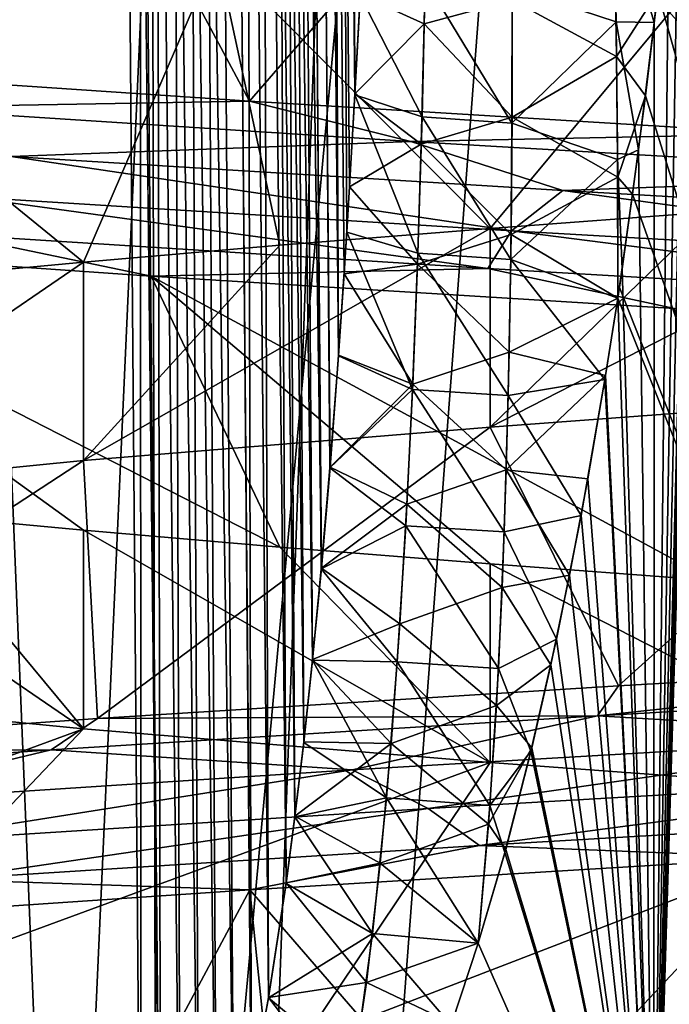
# Model space of a CAD drawing. Header units: millimetres. Extents: x -147 to 182, y -41 to 41.
# Tile 123 of 256: x -1.045 to -0.561, y 28.471 to 29.205. Entities that reach past the tile are written whole.
import ezdxf

# ---------------------------------------------------------------- set-up
doc = ezdxf.new("R2010")
doc.units = ezdxf.units.MM
doc.header["$LTSCALE"] = 51.403556
for name, color, linetype in [('157', 7, 'CONTINUOUS'), ('158', 7, 'CONTINUOUS'), ('159', 7, 'CONTINUOUS'), ('164', 7, 'CONTINUOUS'), ('166', 7, 'CONTINUOUS'), ('167', 7, 'CONTINUOUS'), ('168', 7, 'CONTINUOUS'), ('171', 7, 'CONTINUOUS'), ('172', 7, 'CONTINUOUS'), ('187', 7, 'CONTINUOUS'), ('188', 7, 'CONTINUOUS'), ('198', 7, 'CONTINUOUS'), ('203', 7, 'CONTINUOUS'), ('209', 7, 'CONTINUOUS'), ('219', 7, 'CONTINUOUS'), ('270', 7, 'CONTINUOUS'), ('277', 7, 'CONTINUOUS')]:
    doc.layers.add(name, color=color, linetype=linetype)

msp = doc.modelspace()

# ---------------------------------------------------------------- linework, layer by layer
at = {"layer": '157', "color": 7, "linetype": 'CONTINUOUS'}
for points in [[(-1.25093, 29.40097, -0.99759), (-1.23184, 29.16822, -1.52581), (-0.9976, 29.37597, -1.25092), (-1.25093, 29.40097, -0.99759)], [(-1.23184, 29.16822, -1.52581), (-0.87371, 29.144, -1.75561), (-0.9976, 29.37597, -1.25092), (-1.23184, 29.16822, -1.52581)], [(-0.9976, 29.37597, -1.25092), (-0.87371, 29.144, -1.75561), (-0.69421, 29.35097, -1.44155), (-0.9976, 29.37597, -1.25092)], [(-0.87371, 29.144, -1.75561), (-0.47444, 29.11977, -1.90274), (-0.69421, 29.35097, -1.44155), (-0.87371, 29.144, -1.75561)], [(-0.69421, 29.35097, -1.44155), (-0.47444, 29.11977, -1.90274), (-0.356, 29.32597, -1.55989), (-0.69421, 29.35097, -1.44155)], [(-0.35607, 28.92597, 1.55988), (-0.59849, 28.708, 1.86744), (-0.69426, 28.90097, 1.44153), (-0.35607, 28.92597, 1.55988)], [(-0.18158, 28.73222, 1.95258), (-0.59849, 28.708, 1.86744), (-0.35607, 28.92597, 1.55988), (-0.18158, 28.73222, 1.95258)], [(-0.69426, 28.90097, 1.44153), (-0.98722, 28.68377, 1.69438), (-0.99765, 28.87597, 1.25088), (-0.69426, 28.90097, 1.44153)], [(-0.59849, 28.708, 1.86744), (-0.98722, 28.68377, 1.69438), (-0.69426, 28.90097, 1.44153), (-0.59849, 28.708, 1.86744)], [(-0.98722, 28.68377, 1.69438), (-1.32947, 28.65955, 1.44153), (-0.99765, 28.87597, 1.25088), (-0.98722, 28.68377, 1.69438)], [(-0.99765, 28.87597, 1.25088), (-1.32947, 28.65955, 1.44153), (-1.25097, 28.85097, 0.99754), (-0.99765, 28.87597, 1.25088)], [(-1.25097, 28.70098, -0.99754), (-1.50476, 28.49, -1.25746), (-0.99765, 28.67598, -1.25088), (-1.25097, 28.70098, -0.99754)], [(-1.50476, 28.49, -1.25746), (-1.19809, 28.46578, -1.55245), (-0.99765, 28.67598, -1.25088), (-1.50476, 28.49, -1.25746)], [(-0.99765, 28.67598, -1.25088), (-1.19809, 28.46578, -1.55245), (-0.69426, 28.65098, -1.44153), (-0.99765, 28.67598, -1.25088)], [(-1.19809, 28.46578, -1.55245), (-0.83501, 28.44155, -1.77434), (-0.69426, 28.65098, -1.44153), (-1.19809, 28.46578, -1.55245)], [(-0.69426, 28.65098, -1.44153), (-0.83501, 28.44155, -1.77434), (-0.35607, 28.62598, -1.55988), (-0.69426, 28.65098, -1.44153)], [(-0.83501, 28.44155, -1.77434), (-0.43261, 28.41733, -1.91269), (-0.35607, 28.62598, -1.55988), (-0.83501, 28.44155, -1.77434)]]:
    msp.add_3dface(points, dxfattribs=at)
at = {"layer": '158', "color": 7, "linetype": 'CONTINUOUS'}
for points in [[(-0.50342, 29.27853, 1.89528), (-0.69427, 29.04902, 1.44152), (-0.89823, 29.25444, 1.74319), (-0.50342, 29.27853, 1.89528)], [(-0.52845, 29.06153, 1.51021), (-0.69427, 29.04902, 1.44152), (-0.50342, 29.27853, 1.89528), (-0.52845, 29.06153, 1.51021)], [(-0.89823, 29.25444, 1.74319), (-0.99765, 29.02402, 1.25088), (-1.25123, 29.23036, 1.50995), (-0.89823, 29.25444, 1.74319)], [(-0.85128, 29.03652, 1.35474), (-0.99765, 29.02402, 1.25088), (-0.89823, 29.25444, 1.74319), (-0.85128, 29.03652, 1.35474)], [(-0.69427, 29.04902, 1.44152), (-0.85128, 29.03652, 1.35474), (-0.89823, 29.25444, 1.74319), (-0.69427, 29.04902, 1.44152)], [(-0.99765, 29.02402, 1.25088), (-1.13136, 29.01153, 1.13139), (-1.25123, 29.23036, 1.50995), (-0.99765, 29.02402, 1.25088)], [(-0.9976, 28.82403, -1.25092), (-0.8512, 28.81152, -1.35479), (-1.29338, 29.03769, -1.474), (-0.9976, 28.82403, -1.25092)], [(-1.29338, 29.03769, -1.474), (-0.8512, 28.81152, -1.35479), (-0.94712, 29.01361, -1.71712), (-1.29338, 29.03769, -1.474)], [(-1.13131, 28.83652, -1.13143), (-0.9976, 28.82403, -1.25092), (-1.29338, 29.03769, -1.474), (-1.13131, 28.83652, -1.13143)], [(-0.69421, 28.79903, -1.44155), (-0.52834, 28.78652, -1.51025), (-0.94712, 29.01361, -1.71712), (-0.69421, 28.79903, -1.44155)], [(-0.94712, 29.01361, -1.71712), (-0.52834, 28.78652, -1.51025), (-0.55676, 28.98952, -1.8803), (-0.94712, 29.01361, -1.71712)], [(-0.8512, 28.81152, -1.35479), (-0.69421, 28.79903, -1.44155), (-0.94712, 29.01361, -1.71712), (-0.8512, 28.81152, -1.35479)], [(-0.4766, 28.5801, 1.9022), (-0.69426, 28.34902, 1.44153), (-0.87352, 28.55602, 1.7557), (-0.4766, 28.5801, 1.9022)], [(-0.52842, 28.36153, 1.51022), (-0.69426, 28.34902, 1.44153), (-0.4766, 28.5801, 1.9022), (-0.52842, 28.36153, 1.51022)], [(-0.87352, 28.55602, 1.7557), (-0.99765, 28.32402, 1.25088), (-1.22978, 28.53193, 1.52747), (-0.87352, 28.55602, 1.7557)], [(-0.85128, 28.33652, 1.35474), (-0.99765, 28.32402, 1.25088), (-0.87352, 28.55602, 1.7557), (-0.85128, 28.33652, 1.35474)], [(-0.69426, 28.34902, 1.44153), (-0.85128, 28.33652, 1.35474), (-0.87352, 28.55602, 1.7557), (-0.69426, 28.34902, 1.44153)], [(-0.99765, 28.32402, 1.25088), (-1.13136, 28.31153, 1.13138), (-1.22978, 28.53193, 1.52747), (-0.99765, 28.32402, 1.25088)]]:
    msp.add_3dface(points, dxfattribs=at)
at = {"layer": '159', "color": 7, "linetype": 'CONTINUOUS'}
for points in [[(-0.87371, 29.144, -1.75561), (-1.23184, 29.16822, -1.52581), (-1.14607, 29.13923, -1.62062), (-0.87371, 29.144, -1.75561)], [(-0.75341, 29.11403, -1.83637), (-0.87371, 29.144, -1.75561), (-1.14607, 29.13923, -1.62062), (-0.75341, 29.11403, -1.83637)], [(-0.75341, 29.11403, -1.83637), (-1.14607, 29.13923, -1.62062), (-1.05157, 29.10278, -1.69913), (-0.75341, 29.11403, -1.83637)], [(-0.47444, 29.11977, -1.90274), (-0.87371, 29.144, -1.75561), (-0.75341, 29.11403, -1.83637), (-0.47444, 29.11977, -1.90274)], [(-0.32236, 29.08883, -1.95856), (-0.47444, 29.11977, -1.90274), (-0.75341, 29.11403, -1.83637), (-0.32236, 29.08883, -1.95856)], [(-0.64008, 29.07737, -1.89292), (-0.75341, 29.11403, -1.83637), (-1.05157, 29.10278, -1.69913), (-0.64008, 29.07737, -1.89292)], [(-0.32236, 29.08883, -1.95856), (-0.75341, 29.11403, -1.83637), (-0.64008, 29.07737, -1.89292), (-0.32236, 29.08883, -1.95856)], [(-0.67837, 29.04745, -1.87952), (-1.05157, 29.10278, -1.69913), (-1.08481, 29.0728, -1.67808), (-0.67837, 29.04745, -1.87952)], [(-0.64008, 29.07737, -1.89292), (-1.05157, 29.10278, -1.69913), (-0.67837, 29.04745, -1.87952), (-0.64008, 29.07737, -1.89292)], [(-0.19542, 29.05196, -1.98864), (-0.32236, 29.08883, -1.95856), (-0.64008, 29.07737, -1.89292), (-0.19542, 29.05196, -1.98864)], [(-0.69602, 29.01918, -1.85882), (-1.08481, 29.0728, -1.67808), (-1.09674, 29.04448, -1.65433), (-0.69602, 29.01918, -1.85882)], [(-0.67837, 29.04745, -1.87952), (-1.08481, 29.0728, -1.67808), (-0.69602, 29.01918, -1.85882), (-0.67837, 29.04745, -1.87952)], [(-0.23698, 29.02211, -1.98409), (-0.64008, 29.07737, -1.89292), (-0.67837, 29.04745, -1.87952), (-0.23698, 29.02211, -1.98409)], [(-0.19542, 29.05196, -1.98864), (-0.64008, 29.07737, -1.89292), (-0.23698, 29.02211, -1.98409), (-0.19542, 29.05196, -1.98864)], [(-1.29338, 29.03769, -1.474), (-0.94712, 29.01361, -1.71712), (-1.09674, 29.04448, -1.65433), (-1.29338, 29.03769, -1.474)], [(-0.94712, 29.01361, -1.71712), (-0.69602, 29.01918, -1.85882), (-1.09674, 29.04448, -1.65433), (-0.94712, 29.01361, -1.71712)], [(-0.25955, 28.99387, -1.96781), (-0.67837, 29.04745, -1.87952), (-0.69602, 29.01918, -1.85882), (-0.25955, 28.99387, -1.96781)], [(-0.23698, 29.02211, -1.98409), (-0.67837, 29.04745, -1.87952), (-0.25955, 28.99387, -1.96781), (-0.23698, 29.02211, -1.98409)], [(-0.94712, 29.01361, -1.71712), (-0.55676, 28.98952, -1.8803), (-0.69602, 29.01918, -1.85882), (-0.94712, 29.01361, -1.71712)], [(-0.55676, 28.98952, -1.8803), (-0.25955, 28.99387, -1.96781), (-0.69602, 29.01918, -1.85882), (-0.55676, 28.98952, -1.8803)], [(-0.59849, 28.708, 1.86744), (-0.18158, 28.73222, 1.95258), (-0.61402, 28.68562, 1.88755), (-0.59849, 28.708, 1.86744)], [(-0.61402, 28.68562, 1.88755), (-0.18158, 28.73222, 1.95258), (-0.17505, 28.71082, 1.97718), (-0.61402, 28.68562, 1.88755)], [(-0.98722, 28.68377, 1.69438), (-0.59849, 28.708, 1.86744), (-0.61402, 28.68562, 1.88755), (-0.98722, 28.68377, 1.69438)], [(-0.61402, 28.68562, 1.88755), (-0.17505, 28.71082, 1.97718), (-0.36212, 28.67074, 1.96513), (-0.61402, 28.68562, 1.88755)], [(-1.32947, 28.65955, 1.44153), (-0.98722, 28.68377, 1.69438), (-1.02172, 28.66042, 1.70176), (-1.32947, 28.65955, 1.44153)], [(-1.02172, 28.66042, 1.70176), (-0.98722, 28.68377, 1.69438), (-0.61402, 28.68562, 1.88755), (-1.02172, 28.66042, 1.70176)], [(-1.02172, 28.66042, 1.70176), (-0.61402, 28.68562, 1.88755), (-0.79714, 28.64533, 1.83233), (-1.02172, 28.66042, 1.70176)], [(-0.79714, 28.64533, 1.83233), (-0.61402, 28.68562, 1.88755), (-0.36212, 28.67074, 1.96513), (-0.79714, 28.64533, 1.83233)], [(-0.79714, 28.64533, 1.83233), (-0.36212, 28.67074, 1.96513), (-0.7404, 28.61657, 1.85596), (-0.79714, 28.64533, 1.83233)], [(-0.7404, 28.61657, 1.85596), (-0.36212, 28.67074, 1.96513), (-0.30271, 28.64192, 1.97513), (-0.7404, 28.61657, 1.85596)], [(-1.37736, 28.63522, 1.42926), (-1.32947, 28.65955, 1.44153), (-1.02172, 28.66042, 1.70176), (-1.37736, 28.63522, 1.42926)], [(-1.37736, 28.63522, 1.42926), (-1.02172, 28.66042, 1.70176), (-1.19086, 28.61991, 1.60459), (-1.37736, 28.63522, 1.42926)], [(-1.19086, 28.61991, 1.60459), (-1.02172, 28.66042, 1.70176), (-0.79714, 28.64533, 1.83233), (-1.19086, 28.61991, 1.60459)], [(-1.19086, 28.61991, 1.60459), (-0.79714, 28.64533, 1.83233), (-1.13992, 28.59123, 1.64114), (-1.19086, 28.61991, 1.60459)], [(-1.13992, 28.59123, 1.64114), (-0.79714, 28.64533, 1.83233), (-0.7404, 28.61657, 1.85596), (-1.13992, 28.59123, 1.64114)], [(-0.7404, 28.61657, 1.85596), (-0.30271, 28.64192, 1.97513), (-0.70209, 28.58898, 1.85654), (-0.7404, 28.61657, 1.85596)], [(-0.70209, 28.58898, 1.85654), (-0.30271, 28.64192, 1.97513), (-0.26597, 28.61429, 1.96696), (-0.70209, 28.58898, 1.85654)], [(-1.13992, 28.59123, 1.64114), (-0.7404, 28.61657, 1.85596), (-1.10213, 28.56368, 1.65074), (-1.13992, 28.59123, 1.64114)], [(-1.10213, 28.56368, 1.65074), (-0.7404, 28.61657, 1.85596), (-0.70209, 28.58898, 1.85654), (-1.10213, 28.56368, 1.65074)], [(-0.4766, 28.5801, 1.9022), (-0.70209, 28.58898, 1.85654), (-0.26597, 28.61429, 1.96696), (-0.4766, 28.5801, 1.9022)], [(-0.87352, 28.55602, 1.7557), (-1.10213, 28.56368, 1.65074), (-0.70209, 28.58898, 1.85654), (-0.87352, 28.55602, 1.7557)], [(-0.4766, 28.5801, 1.9022), (-0.87352, 28.55602, 1.7557), (-0.70209, 28.58898, 1.85654), (-0.4766, 28.5801, 1.9022)], [(-0.87352, 28.55602, 1.7557), (-1.22978, 28.53193, 1.52747), (-1.10213, 28.56368, 1.65074), (-0.87352, 28.55602, 1.7557)]]:
    msp.add_3dface(points, dxfattribs=at)
at = {"layer": '164', "color": 7, "linetype": 'CONTINUOUS'}
for points in [[(0, 38.56237, -5.20259), (-0.28738, 28.2197, -2.99041), (-0.5733, 38.56237, -5.17091), (0, 38.56237, -5.20259)], [(-0.5733, 38.56237, -5.17091), (-0.28738, 28.2197, -2.99041), (-0.54072, 34.30887, -4.26433), (-0.5733, 38.56237, -5.17091)], [(-0.28738, 28.2197, -2.99041), (-0.57212, 28.2197, -2.94921), (-0.52202, 29.86658, -3.31337), (-0.28738, 28.2197, -2.99041)], [(-0.52202, 29.86658, -3.31337), (-0.57212, 28.2197, -2.94921), (-0.52552, 29.7866, -3.29561), (-0.52202, 29.86658, -3.31337)], [(-0.52552, 29.7866, -3.29561), (-0.57212, 28.2197, -2.94921), (-0.53113, 29.67949, -3.27164), (-0.52552, 29.7866, -3.29561)], [(-0.53113, 29.67949, -3.27164), (-0.57212, 28.2197, -2.94921), (-0.53331, 29.6431, -3.26345), (-0.53113, 29.67949, -3.27164)], [(-0.53331, 29.6431, -3.26345), (-0.57212, 28.2197, -2.94921), (-0.53757, 29.57804, -3.24874), (-0.53331, 29.6431, -3.26345)], [(-0.53757, 29.57804, -3.24874), (-0.57212, 28.2197, -2.94921), (-0.54467, 29.48178, -3.2268), (-0.53757, 29.57804, -3.24874)], [(-0.54467, 29.48178, -3.2268), (-0.57212, 28.2197, -2.94921), (-0.55242, 29.39063, -3.20583), (-0.54467, 29.48178, -3.2268)], [(-0.55242, 29.39063, -3.20583), (-0.57212, 28.2197, -2.94921), (-0.56071, 29.30419, -3.18574), (-0.55242, 29.39063, -3.20583)], [(-0.56071, 29.30419, -3.18574), (-0.57212, 28.2197, -2.94921), (-0.57177, 29.20257, -3.16182), (-0.56071, 29.30419, -3.18574)], [(-0.57177, 29.20257, -3.16182), (-0.57212, 28.2197, -2.94921), (-0.5835, 29.1077, -3.13917), (-0.57177, 29.20257, -3.16182)], [(-0.5835, 29.1077, -3.13917), (-0.57212, 28.2197, -2.94921), (-0.5958, 29.01909, -3.11769), (-0.5835, 29.1077, -3.13917)], [(-0.5958, 29.01909, -3.11769), (-0.57212, 28.2197, -2.94921), (-0.59909, 28.99703, -3.11228), (-0.5958, 29.01909, -3.11769)], [(-0.59909, 28.99703, -3.11228), (-0.57212, 28.2197, -2.94921), (-0.60861, 28.93647, -3.09731), (-0.59909, 28.99703, -3.11228)], [(-0.60861, 28.93647, -3.09731), (-0.57212, 28.2197, -2.94921), (-0.62637, 28.83504, -3.07177), (-0.60861, 28.93647, -3.09731)], [(-0.62637, 28.83504, -3.07177), (-0.57212, 28.2197, -2.94921), (-0.64479, 28.7429, -3.04794), (-0.62637, 28.83504, -3.07177)], [(-0.64479, 28.7429, -3.04794), (-0.57212, 28.2197, -2.94921), (-0.66378, 28.65938, -3.02569), (-0.64479, 28.7429, -3.04794)], [(-0.66378, 28.65938, -3.02569), (-0.57212, 28.2197, -2.94921), (-0.68326, 28.58391, -3.0049), (-0.66378, 28.65938, -3.02569)], [(-0.68326, 28.58391, -3.0049), (-0.57212, 28.2197, -2.94921), (-0.70308, 28.51623, -2.98555), (-0.68326, 28.58391, -3.0049)], [(-0.70308, 28.51623, -2.98555), (-0.57212, 28.2197, -2.94921), (-0.72345, 28.45507, -2.9673), (-0.70308, 28.51623, -2.98555)]]:
    msp.add_3dface(points, dxfattribs=at)
at = {"layer": '166', "color": 7, "linetype": 'CONTINUOUS'}
for points in [[(-0.28738, 28.2197, 2.99041), (0, 28.2197, 3.00419), (-0.5733, 38.56237, 5.17091), (-0.28738, 28.2197, 2.99041)], [(-0.5733, 38.56237, 5.17091), (0, 28.2197, 3.00419), (0, 38.56237, 5.20259), (-0.5733, 38.56237, 5.17091)], [(-0.54076, 34.31452, 4.26554), (-0.28738, 28.2197, 2.99041), (-0.5733, 38.56237, 5.17091), (-0.54076, 34.31452, 4.26554)], [(-0.56915, 29.22554, 3.16725), (-0.28738, 28.2197, 2.99041), (-0.56039, 29.3073, 3.18646), (-0.56915, 29.22554, 3.16725)], [(-0.57833, 29.14801, 3.14884), (-0.28738, 28.2197, 2.99041), (-0.56915, 29.22554, 3.16725), (-0.57833, 29.14801, 3.14884)], [(-0.58792, 29.07468, 3.1312), (-0.28738, 28.2197, 2.99041), (-0.57833, 29.14801, 3.14884), (-0.58792, 29.07468, 3.1312)], [(-0.59785, 29.00519, 3.11428), (-0.28738, 28.2197, 2.99041), (-0.58792, 29.07468, 3.1312), (-0.59785, 29.00519, 3.11428)], [(-0.59906, 28.99715, 3.11231), (-0.28738, 28.2197, 2.99041), (-0.59785, 29.00519, 3.11428), (-0.59906, 28.99715, 3.11231)], [(-0.60812, 28.93954, 3.09807), (-0.57213, 28.2197, 2.94921), (-0.59906, 28.99715, 3.11231), (-0.60812, 28.93954, 3.09807)], [(-0.57213, 28.2197, 2.94921), (-0.28738, 28.2197, 2.99041), (-0.59906, 28.99715, 3.11231), (-0.57213, 28.2197, 2.94921)], [(-0.62133, 28.86241, 3.07873), (-0.57213, 28.2197, 2.94921), (-0.60812, 28.93954, 3.09807), (-0.62133, 28.86241, 3.07873)], [(-0.63495, 28.79062, 3.06037), (-0.57213, 28.2197, 2.94921), (-0.62133, 28.86241, 3.07873), (-0.63495, 28.79062, 3.06037)], [(-0.64892, 28.72384, 3.04292), (-0.57213, 28.2197, 2.94921), (-0.63495, 28.79062, 3.06037), (-0.64892, 28.72384, 3.04292)], [(-0.66319, 28.66178, 3.02634), (-0.57213, 28.2197, 2.94921), (-0.64892, 28.72384, 3.04292), (-0.66319, 28.66178, 3.02634)], [(-0.68266, 28.58606, 3.00551), (-0.57213, 28.2197, 2.94921), (-0.66319, 28.66178, 3.02634), (-0.68266, 28.58606, 3.00551)], [(-0.70308, 28.5162, 2.98554), (-0.57213, 28.2197, 2.94921), (-0.68266, 28.58606, 3.00551), (-0.70308, 28.5162, 2.98554)], [(-0.72288, 28.45668, 2.96779), (-0.57213, 28.2197, 2.94921), (-0.70308, 28.5162, 2.98554), (-0.72288, 28.45668, 2.96779)]]:
    msp.add_3dface(points, dxfattribs=at)
at = {"layer": '167', "color": 7, "linetype": 'CONTINUOUS'}
for points in [[(-0.9382, 26.09738, 5.92357), (-1.8533, 26.09738, 5.70387), (-0.96932, 38.50262, 5.80883), (-0.9382, 26.09738, 5.92357)], [(-0.96932, 38.50262, 5.80883), (-1.8533, 26.09738, 5.70387), (-1.4457, 38.50262, 5.70894), (-0.96932, 38.50262, 5.80883)], [(-0.48632, 38.50262, 5.86903), (-0.9382, 26.09738, 5.92357), (-0.96932, 38.50262, 5.80883), (-0.48632, 38.50262, 5.86903)], [(0, 26.09738, 5.9974), (-0.9382, 26.09738, 5.92357), (0, 38.50262, 5.88915), (0, 26.09738, 5.9974)], [(0, 38.50262, 5.88915), (-0.9382, 26.09738, 5.92357), (-0.48632, 38.50262, 5.86903), (0, 38.50262, 5.88915)]]:
    msp.add_3dface(points, dxfattribs=at)
at = {"layer": '168', "color": 7, "linetype": 'CONTINUOUS'}
for points in [[(-1.8533, 26.09738, -5.70387), (-0.9382, 26.09738, -5.92357), (-1.4457, 38.50262, -5.70894), (-1.8533, 26.09738, -5.70387)], [(-1.4457, 38.50262, -5.70894), (-0.9382, 26.09738, -5.92357), (-0.96932, 38.50262, -5.80883), (-1.4457, 38.50262, -5.70894)], [(-0.96932, 38.50262, -5.80883), (-0.9382, 26.09738, -5.92357), (-0.48632, 38.50262, -5.86903), (-0.96932, 38.50262, -5.80883)], [(-0.9382, 26.09738, -5.92357), (0, 26.09738, -5.9974), (-0.48632, 38.50262, -5.86903), (-0.9382, 26.09738, -5.92357)]]:
    msp.add_3dface(points, dxfattribs=at)
at = {"layer": '171', "color": 7, "linetype": 'CONTINUOUS'}
for points in [[(-0.55757, 38.00262, 7.08458), (-1.1117, 38.00262, 7.019), (0, 26.09738, 7.0026), (-0.55757, 38.00262, 7.08458)], [(0, 26.09738, 7.0026), (-1.1117, 38.00262, 7.019), (-1.09545, 26.09738, 6.91638), (0, 26.09738, 7.0026)]]:
    msp.add_3dface(points, dxfattribs=at)
at = {"layer": '172', "color": 7, "linetype": 'CONTINUOUS'}
for points in [[(-1.1117, 38.00262, -7.019), (-0.55757, 38.00262, -7.08458), (-1.09545, 26.09738, -6.91638), (-1.1117, 38.00262, -7.019)], [(-0.55757, 38.00262, -7.08458), (0, 38.00262, -7.10649), (-1.09545, 26.09738, -6.91638), (-0.55757, 38.00262, -7.08458)], [(-1.09545, 26.09738, -6.91638), (0, 38.00262, -7.10649), (0, 26.09738, -7.0026), (-1.09545, 26.09738, -6.91638)]]:
    msp.add_3dface(points, dxfattribs=at)
at = {"layer": '187', "color": 7, "linetype": 'CONTINUOUS'}
for points in [[(-1.53512, 38.50262, 2.68159), (-1.33526, 27.69738, 2.68156), (-1.03902, 38.50262, 2.90998), (-1.53512, 38.50262, 2.68159)], [(-1.03902, 38.50262, 2.90998), (-1.33526, 27.69738, 2.68156), (-0.99663, 33.33722, 2.8771), (-1.03902, 38.50262, 2.90998)], [(-0.99663, 33.33722, 2.8771), (-1.33526, 27.69738, 2.68156), (-0.95479, 28.23021, 2.84429), (-0.99663, 33.33722, 2.8771)]]:
    msp.add_3dface(points, dxfattribs=at)
at = {"layer": '188', "color": 7, "linetype": 'CONTINUOUS'}
for points in [[(-1.03902, 38.50262, -2.90998), (-1.33526, 27.69738, -2.68156), (-1.53512, 38.50262, -2.68159), (-1.03902, 38.50262, -2.90998)], [(-0.99663, 33.33724, -2.8771), (-1.33526, 27.69738, -2.68156), (-1.03902, 38.50262, -2.90998), (-0.99663, 33.33724, -2.8771)], [(-0.95479, 28.23021, -2.84429), (-1.33526, 27.69738, -2.68156), (-0.99663, 33.33724, -2.8771), (-0.95479, 28.23021, -2.84429)]]:
    msp.add_3dface(points, dxfattribs=at)
at = {"layer": '198', "color": 7, "linetype": 'CONTINUOUS'}
for points in [[(-0.95479, 28.23021, -2.84429), (-0.99663, 33.33724, -2.8771), (-0.95837, 38.50305, -2.95367), (-0.95479, 28.23021, -2.84429)], [(-0.95837, 38.50305, -2.95367), (-0.89464, 38.5032, -3.01976), (-0.87256, 28.4068, -2.88922), (-0.95837, 38.50305, -2.95367)], [(-0.95479, 28.23021, -2.84429), (-0.95837, 38.50305, -2.95367), (-0.9401, 28.23503, -2.84969), (-0.95479, 28.23021, -2.84429)], [(-0.9401, 28.23503, -2.84969), (-0.95837, 38.50305, -2.95367), (-0.92528, 28.25036, -2.85617), (-0.9401, 28.23503, -2.84969)], [(-0.92528, 28.25036, -2.85617), (-0.95837, 38.50305, -2.95367), (-0.91149, 28.2749, -2.8632), (-0.92528, 28.25036, -2.85617)], [(-0.91149, 28.2749, -2.8632), (-0.95837, 38.50305, -2.95367), (-0.89833, 28.30843, -2.8709), (-0.91149, 28.2749, -2.8632)], [(-0.89833, 28.30843, -2.8709), (-0.95837, 38.50305, -2.95367), (-0.88543, 28.35185, -2.87949), (-0.89833, 28.30843, -2.8709)], [(-0.88543, 28.35185, -2.87949), (-0.95837, 38.50305, -2.95367), (-0.87256, 28.4068, -2.88922), (-0.88543, 28.35185, -2.87949)], [(-0.89464, 38.5032, -3.01976), (-0.85388, 38.50305, -3.10203), (-0.80739, 28.95401, -2.96617), (-0.89464, 38.5032, -3.01976)], [(-0.87256, 28.4068, -2.88922), (-0.89464, 38.5032, -3.01976), (-0.85962, 28.47549, -2.90037), (-0.87256, 28.4068, -2.88922)], [(-0.85962, 28.47549, -2.90037), (-0.89464, 38.5032, -3.01976), (-0.84655, 28.56068, -2.91323), (-0.85962, 28.47549, -2.90037)], [(-0.84655, 28.56068, -2.91323), (-0.89464, 38.5032, -3.01976), (-0.83998, 28.61052, -2.92042), (-0.84655, 28.56068, -2.91323)], [(-0.83998, 28.61052, -2.92042), (-0.89464, 38.5032, -3.01976), (-0.83339, 28.66584, -2.92818), (-0.83998, 28.61052, -2.92042)], [(-0.83339, 28.66584, -2.92818), (-0.89464, 38.5032, -3.01976), (-0.82682, 28.72721, -2.93657), (-0.83339, 28.66584, -2.92818)], [(-0.82682, 28.72721, -2.93657), (-0.89464, 38.5032, -3.01976), (-0.82027, 28.79522, -2.94565), (-0.82682, 28.72721, -2.93657)], [(-0.82027, 28.79522, -2.94565), (-0.89464, 38.5032, -3.01976), (-0.81378, 28.87056, -2.9555), (-0.82027, 28.79522, -2.94565)], [(-0.81378, 28.87056, -2.9555), (-0.89464, 38.5032, -3.01976), (-0.80739, 28.95401, -2.96617), (-0.81378, 28.87056, -2.9555)], [(-0.80739, 28.95401, -2.96617), (-0.85388, 38.50305, -3.10203), (-0.80115, 29.04641, -2.97777), (-0.80739, 28.95401, -2.96617)], [(-0.80115, 29.04641, -2.97777), (-0.85388, 38.50305, -3.10203), (-0.79513, 29.14868, -2.99039), (-0.80115, 29.04641, -2.97777)], [(-0.79513, 29.14868, -2.99039), (-0.85388, 38.50305, -3.10203), (-0.79127, 29.22285, -2.99941), (-0.79513, 29.14868, -2.99039)]]:
    msp.add_3dface(points, dxfattribs=at)
at = {"layer": '203', "color": 7, "linetype": 'CONTINUOUS'}
for points in [[(-0.95852, 38.50305, 2.95356), (-1.03902, 38.50262, 2.90998), (-0.88541, 28.35192, 2.87951), (-0.95852, 38.50305, 2.95356)], [(-1.03902, 38.50262, 2.90998), (-0.99663, 33.33722, 2.8771), (-0.94017, 28.23498, 2.84966), (-1.03902, 38.50262, 2.90998)], [(-0.88541, 28.35192, 2.87951), (-1.03902, 38.50262, 2.90998), (-0.89834, 28.30839, 2.87089), (-0.88541, 28.35192, 2.87951)], [(-0.89834, 28.30839, 2.87089), (-1.03902, 38.50262, 2.90998), (-0.91154, 28.2748, 2.86317), (-0.89834, 28.30839, 2.87089)], [(-0.91154, 28.2748, 2.86317), (-1.03902, 38.50262, 2.90998), (-0.92536, 28.25024, 2.85613), (-0.91154, 28.2748, 2.86317)], [(-0.92536, 28.25024, 2.85613), (-1.03902, 38.50262, 2.90998), (-0.94017, 28.23498, 2.84966), (-0.92536, 28.25024, 2.85613)], [(-0.89475, 38.5032, 3.01961), (-0.95852, 38.50305, 2.95356), (-0.82021, 28.79583, 2.94574), (-0.89475, 38.5032, 3.01961)], [(-0.82021, 28.79583, 2.94574), (-0.95852, 38.50305, 2.95356), (-0.82676, 28.72777, 2.93665), (-0.82021, 28.79583, 2.94574)], [(-0.82676, 28.72777, 2.93665), (-0.95852, 38.50305, 2.95356), (-0.83334, 28.66635, 2.92825), (-0.82676, 28.72777, 2.93665)], [(-0.83334, 28.66635, 2.92825), (-0.95852, 38.50305, 2.95356), (-0.83992, 28.61097, 2.92048), (-0.83334, 28.66635, 2.92825)], [(-0.83992, 28.61097, 2.92048), (-0.95852, 38.50305, 2.95356), (-0.84649, 28.56108, 2.91329), (-0.83992, 28.61097, 2.92048)], [(-0.84649, 28.56108, 2.91329), (-0.95852, 38.50305, 2.95356), (-0.85957, 28.47578, 2.90041), (-0.84649, 28.56108, 2.91329)], [(-0.85957, 28.47578, 2.90041), (-0.95852, 38.50305, 2.95356), (-0.87253, 28.40698, 2.88925), (-0.85957, 28.47578, 2.90041)], [(-0.87253, 28.40698, 2.88925), (-0.95852, 38.50305, 2.95356), (-0.88541, 28.35192, 2.87951), (-0.87253, 28.40698, 2.88925)], [(-0.79123, 29.22359, 2.9995), (-0.89475, 38.5032, 3.01961), (-0.79509, 29.14943, 2.99048), (-0.79123, 29.22359, 2.9995)], [(-0.79509, 29.14943, 2.99048), (-0.89475, 38.5032, 3.01961), (-0.79907, 29.08009, 2.98195), (-0.79509, 29.14943, 2.99048)], [(-0.79907, 29.08009, 2.98195), (-0.89475, 38.5032, 3.01961), (-0.80316, 29.01528, 2.97389), (-0.79907, 29.08009, 2.98195)], [(-0.80316, 29.01528, 2.97389), (-0.89475, 38.5032, 3.01961), (-0.80734, 28.95471, 2.96626), (-0.80316, 29.01528, 2.97389)], [(-0.80734, 28.95471, 2.96626), (-0.89475, 38.5032, 3.01961), (-0.81373, 28.87122, 2.95558), (-0.80734, 28.95471, 2.96626)], [(-0.81373, 28.87122, 2.95558), (-0.89475, 38.5032, 3.01961), (-0.82021, 28.79583, 2.94574), (-0.81373, 28.87122, 2.95558)], [(-0.99663, 33.33722, 2.8771), (-0.95479, 28.23021, 2.84429), (-0.94017, 28.23498, 2.84966), (-0.99663, 33.33722, 2.8771)]]:
    msp.add_3dface(points, dxfattribs=at)
at = {"layer": '209', "color": 7, "linetype": 'CONTINUOUS'}
for points in [[(-0.74183, 29.29124, 3.0792), (-0.79123, 29.22359, 2.9995), (-0.74344, 29.20159, 3.0666), (-0.74183, 29.29124, 3.0792)], [(-0.74183, 29.29124, 3.0792), (-0.74344, 29.20159, 3.0666), (-0.67788, 29.21965, 3.12383), (-0.74183, 29.29124, 3.0792)], [(-0.60142, 29.26719, 3.16808), (-0.67788, 29.21965, 3.12383), (-0.59991, 29.17736, 3.15013), (-0.60142, 29.26719, 3.16808)], [(-0.56915, 29.22554, 3.16725), (-0.60142, 29.26719, 3.16808), (-0.59991, 29.17736, 3.15013), (-0.56915, 29.22554, 3.16725)], [(-0.57833, 29.14801, 3.14884), (-0.56915, 29.22554, 3.16725), (-0.59991, 29.17736, 3.15013), (-0.57833, 29.14801, 3.14884)], [(-0.79123, 29.22359, 2.9995), (-0.79509, 29.14943, 2.99048), (-0.74344, 29.20159, 3.0666), (-0.79123, 29.22359, 2.9995)], [(-0.67788, 29.21965, 3.12383), (-0.74344, 29.20159, 3.0666), (-0.67793, 29.13212, 3.10888), (-0.67788, 29.21965, 3.12383)], [(-0.67788, 29.21965, 3.12383), (-0.67793, 29.13212, 3.10888), (-0.59991, 29.17736, 3.15013), (-0.67788, 29.21965, 3.12383)], [(-0.74344, 29.20159, 3.0666), (-0.79509, 29.14943, 2.99048), (-0.74563, 29.112, 3.05371), (-0.74344, 29.20159, 3.0666)], [(-0.74344, 29.20159, 3.0666), (-0.74563, 29.112, 3.05371), (-0.67793, 29.13212, 3.10888), (-0.74344, 29.20159, 3.0666)], [(-0.59991, 29.17736, 3.15013), (-0.67793, 29.13212, 3.10888), (-0.59909, 29.08742, 3.13158), (-0.59991, 29.17736, 3.15013)], [(-0.57833, 29.14801, 3.14884), (-0.59991, 29.17736, 3.15013), (-0.59909, 29.08742, 3.13158), (-0.57833, 29.14801, 3.14884)], [(-0.79509, 29.14943, 2.99048), (-0.79907, 29.08009, 2.98195), (-0.74563, 29.112, 3.05371), (-0.79509, 29.14943, 2.99048)], [(-0.58792, 29.07468, 3.1312), (-0.57833, 29.14801, 3.14884), (-0.59909, 29.08742, 3.13158), (-0.58792, 29.07468, 3.1312)], [(-0.67793, 29.13212, 3.10888), (-0.74563, 29.112, 3.05371), (-0.67861, 29.04455, 3.09346), (-0.67793, 29.13212, 3.10888)], [(-0.67793, 29.13212, 3.10888), (-0.67861, 29.04455, 3.09346), (-0.59909, 29.08742, 3.13158), (-0.67793, 29.13212, 3.10888)], [(-0.74563, 29.112, 3.05371), (-0.79907, 29.08009, 2.98195), (-0.74845, 29.02245, 3.0405), (-0.74563, 29.112, 3.05371)], [(-0.74563, 29.112, 3.05371), (-0.74845, 29.02245, 3.0405), (-0.67861, 29.04455, 3.09346), (-0.74563, 29.112, 3.05371)], [(-0.67861, 29.04455, 3.09346), (-0.59906, 28.99715, 3.11231), (-0.59909, 29.08742, 3.13158), (-0.67861, 29.04455, 3.09346)], [(-0.59906, 28.99715, 3.11231), (-0.58792, 29.07468, 3.1312), (-0.59909, 29.08742, 3.13158), (-0.59906, 28.99715, 3.11231)], [(-0.79907, 29.08009, 2.98195), (-0.80316, 29.01528, 2.97389), (-0.74845, 29.02245, 3.0405), (-0.79907, 29.08009, 2.98195)], [(-0.59906, 28.99715, 3.11231), (-0.59785, 29.00519, 3.11428), (-0.58792, 29.07468, 3.1312), (-0.59906, 28.99715, 3.11231)], [(-0.67861, 29.04455, 3.09346), (-0.74845, 29.02245, 3.0405), (-0.68, 28.95691, 3.0775), (-0.67861, 29.04455, 3.09346)], [(-0.59906, 28.99715, 3.11231), (-0.67861, 29.04455, 3.09346), (-0.68, 28.95691, 3.0775), (-0.59906, 28.99715, 3.11231)], [(-0.74845, 29.02245, 3.0405), (-0.80316, 29.01528, 2.97389), (-0.75198, 28.93298, 3.0269), (-0.74845, 29.02245, 3.0405)], [(-0.74845, 29.02245, 3.0405), (-0.75198, 28.93298, 3.0269), (-0.68, 28.95691, 3.0775), (-0.74845, 29.02245, 3.0405)], [(-0.80316, 29.01528, 2.97389), (-0.80734, 28.95471, 2.96626), (-0.75198, 28.93298, 3.0269), (-0.80316, 29.01528, 2.97389)], [(-0.60812, 28.93954, 3.09807), (-0.59906, 28.99715, 3.11231), (-0.68, 28.95691, 3.0775), (-0.60812, 28.93954, 3.09807)], [(-0.80734, 28.95471, 2.96626), (-0.81373, 28.87122, 2.95558), (-0.75198, 28.93298, 3.0269), (-0.80734, 28.95471, 2.96626)], [(-0.68, 28.95691, 3.0775), (-0.75198, 28.93298, 3.0269), (-0.68219, 28.86919, 3.06094), (-0.68, 28.95691, 3.0775)], [(-0.60812, 28.93954, 3.09807), (-0.68, 28.95691, 3.0775), (-0.68219, 28.86919, 3.06094), (-0.60812, 28.93954, 3.09807)], [(-0.62133, 28.86241, 3.07873), (-0.60812, 28.93954, 3.09807), (-0.68219, 28.86919, 3.06094), (-0.62133, 28.86241, 3.07873)], [(-0.75198, 28.93298, 3.0269), (-0.81373, 28.87122, 2.95558), (-0.75633, 28.84358, 3.01285), (-0.75198, 28.93298, 3.0269)], [(-0.75198, 28.93298, 3.0269), (-0.75633, 28.84358, 3.01285), (-0.68219, 28.86919, 3.06094), (-0.75198, 28.93298, 3.0269)], [(-0.81373, 28.87122, 2.95558), (-0.82021, 28.79583, 2.94574), (-0.75633, 28.84358, 3.01285), (-0.81373, 28.87122, 2.95558)], [(-0.68219, 28.86919, 3.06094), (-0.75633, 28.84358, 3.01285), (-0.68533, 28.78135, 3.04365), (-0.68219, 28.86919, 3.06094)], [(-0.63495, 28.79062, 3.06037), (-0.68219, 28.86919, 3.06094), (-0.68533, 28.78135, 3.04365), (-0.63495, 28.79062, 3.06037)], [(-0.63495, 28.79062, 3.06037), (-0.62133, 28.86241, 3.07873), (-0.68219, 28.86919, 3.06094), (-0.63495, 28.79062, 3.06037)], [(-0.75633, 28.84358, 3.01285), (-0.82021, 28.79583, 2.94574), (-0.76168, 28.75427, 2.99826), (-0.75633, 28.84358, 3.01285)], [(-0.75633, 28.84358, 3.01285), (-0.76168, 28.75427, 2.99826), (-0.68533, 28.78135, 3.04365), (-0.75633, 28.84358, 3.01285)], [(-0.82021, 28.79583, 2.94574), (-0.82676, 28.72777, 2.93665), (-0.76168, 28.75427, 2.99826), (-0.82021, 28.79583, 2.94574)], [(-0.64892, 28.72384, 3.04292), (-0.63495, 28.79062, 3.06037), (-0.68533, 28.78135, 3.04365), (-0.64892, 28.72384, 3.04292)], [(-0.68533, 28.78135, 3.04365), (-0.76168, 28.75427, 2.99826), (-0.68963, 28.69333, 3.02549), (-0.68533, 28.78135, 3.04365)], [(-0.64892, 28.72384, 3.04292), (-0.68533, 28.78135, 3.04365), (-0.68963, 28.69333, 3.02549), (-0.64892, 28.72384, 3.04292)], [(-0.76168, 28.75427, 2.99826), (-0.82676, 28.72777, 2.93665), (-0.76822, 28.66506, 2.98302), (-0.76168, 28.75427, 2.99826)], [(-0.76168, 28.75427, 2.99826), (-0.76822, 28.66506, 2.98302), (-0.68963, 28.69333, 3.02549), (-0.76168, 28.75427, 2.99826)], [(-0.82676, 28.72777, 2.93665), (-0.83334, 28.66635, 2.92825), (-0.76822, 28.66506, 2.98302), (-0.82676, 28.72777, 2.93665)], [(-0.66319, 28.66178, 3.02634), (-0.64892, 28.72384, 3.04292), (-0.68963, 28.69333, 3.02549), (-0.66319, 28.66178, 3.02634)], [(-0.68963, 28.69333, 3.02549), (-0.76822, 28.66506, 2.98302), (-0.69538, 28.60504, 3.00624), (-0.68963, 28.69333, 3.02549)], [(-0.66319, 28.66178, 3.02634), (-0.68963, 28.69333, 3.02549), (-0.69538, 28.60504, 3.00624), (-0.66319, 28.66178, 3.02634)], [(-0.83334, 28.66635, 2.92825), (-0.83992, 28.61097, 2.92048), (-0.76822, 28.66506, 2.98302), (-0.83334, 28.66635, 2.92825)], [(-0.76822, 28.66506, 2.98302), (-0.83992, 28.61097, 2.92048), (-0.77631, 28.57596, 2.96692), (-0.76822, 28.66506, 2.98302)], [(-0.76822, 28.66506, 2.98302), (-0.77631, 28.57596, 2.96692), (-0.69538, 28.60504, 3.00624), (-0.76822, 28.66506, 2.98302)], [(-0.68266, 28.58606, 3.00551), (-0.66319, 28.66178, 3.02634), (-0.69538, 28.60504, 3.00624), (-0.68266, 28.58606, 3.00551)], [(-0.83992, 28.61097, 2.92048), (-0.84649, 28.56108, 2.91329), (-0.77631, 28.57596, 2.96692), (-0.83992, 28.61097, 2.92048)], [(-0.77631, 28.57596, 2.96692), (-0.70308, 28.5162, 2.98554), (-0.69538, 28.60504, 3.00624), (-0.77631, 28.57596, 2.96692)], [(-0.70308, 28.5162, 2.98554), (-0.68266, 28.58606, 3.00551), (-0.69538, 28.60504, 3.00624), (-0.70308, 28.5162, 2.98554)], [(-0.77631, 28.57596, 2.96692), (-0.84649, 28.56108, 2.91329), (-0.7865, 28.48698, 2.94967), (-0.77631, 28.57596, 2.96692)], [(-0.70308, 28.5162, 2.98554), (-0.77631, 28.57596, 2.96692), (-0.7865, 28.48698, 2.94967), (-0.70308, 28.5162, 2.98554)], [(-0.84649, 28.56108, 2.91329), (-0.85957, 28.47578, 2.90041), (-0.7865, 28.48698, 2.94967), (-0.84649, 28.56108, 2.91329)], [(-0.72288, 28.45668, 2.96779), (-0.70308, 28.5162, 2.98554), (-0.7865, 28.48698, 2.94967), (-0.72288, 28.45668, 2.96779)], [(-0.7865, 28.48698, 2.94967), (-0.85957, 28.47578, 2.90041), (-0.79985, 28.3981, 2.93073), (-0.7865, 28.48698, 2.94967)], [(-0.72288, 28.45668, 2.96779), (-0.7865, 28.48698, 2.94967), (-0.79985, 28.3981, 2.93073), (-0.72288, 28.45668, 2.96779)], [(-0.85957, 28.47578, 2.90041), (-0.87253, 28.40698, 2.88925), (-0.79985, 28.3981, 2.93073), (-0.85957, 28.47578, 2.90041)]]:
    msp.add_3dface(points, dxfattribs=at)
at = {"layer": '219', "color": 7, "linetype": 'CONTINUOUS'}
for points in [[(-0.60227, 29.30583, -3.17564), (-0.60027, 29.20323, -3.15535), (-0.67791, 29.22883, -3.12538), (-0.60227, 29.30583, -3.17564)], [(-0.56071, 29.30419, -3.18574), (-0.57177, 29.20257, -3.16182), (-0.60227, 29.30583, -3.17564), (-0.56071, 29.30419, -3.18574)], [(-0.60227, 29.30583, -3.17564), (-0.57177, 29.20257, -3.16182), (-0.60027, 29.20323, -3.15535), (-0.60227, 29.30583, -3.17564)], [(-0.74508, 29.13235, -3.05667), (-0.79127, 29.22285, -2.99941), (-0.74279, 29.23419, -3.07122), (-0.74508, 29.13235, -3.05667)], [(-0.74508, 29.13235, -3.05667), (-0.74279, 29.23419, -3.07122), (-0.67795, 29.12749, -3.10807), (-0.74508, 29.13235, -3.05667)], [(-0.74279, 29.23419, -3.07122), (-0.67791, 29.22883, -3.12538), (-0.67795, 29.12749, -3.10807), (-0.74279, 29.23419, -3.07122)], [(-0.67791, 29.22883, -3.12538), (-0.60027, 29.20323, -3.15535), (-0.67795, 29.12749, -3.10807), (-0.67791, 29.22883, -3.12538)], [(-0.79513, 29.14868, -2.99039), (-0.79127, 29.22285, -2.99941), (-0.74508, 29.13235, -3.05667), (-0.79513, 29.14868, -2.99039)], [(-0.60027, 29.20323, -3.15535), (-0.59916, 29.10049, -3.13431), (-0.67795, 29.12749, -3.10807), (-0.60027, 29.20323, -3.15535)], [(-0.57177, 29.20257, -3.16182), (-0.5835, 29.1077, -3.13917), (-0.60027, 29.20323, -3.15535), (-0.57177, 29.20257, -3.16182)], [(-0.60027, 29.20323, -3.15535), (-0.5835, 29.1077, -3.13917), (-0.59916, 29.10049, -3.13431), (-0.60027, 29.20323, -3.15535)], [(-0.80115, 29.04641, -2.97777), (-0.79513, 29.14868, -2.99039), (-0.74816, 29.03059, -3.04171), (-0.80115, 29.04641, -2.97777)], [(-0.74816, 29.03059, -3.04171), (-0.79513, 29.14868, -2.99039), (-0.74508, 29.13235, -3.05667), (-0.74816, 29.03059, -3.04171)], [(-0.74816, 29.03059, -3.04171), (-0.74508, 29.13235, -3.05667), (-0.67884, 29.02607, -3.09014), (-0.74816, 29.03059, -3.04171)], [(-0.74508, 29.13235, -3.05667), (-0.67795, 29.12749, -3.10807), (-0.67884, 29.02607, -3.09014), (-0.74508, 29.13235, -3.05667)], [(-0.67795, 29.12749, -3.10807), (-0.59916, 29.10049, -3.13431), (-0.67884, 29.02607, -3.09014), (-0.67795, 29.12749, -3.10807)], [(-0.5835, 29.1077, -3.13917), (-0.5958, 29.01909, -3.11769), (-0.59916, 29.10049, -3.13431), (-0.5835, 29.1077, -3.13917)], [(-0.59916, 29.10049, -3.13431), (-0.59909, 28.99703, -3.11228), (-0.67884, 29.02607, -3.09014), (-0.59916, 29.10049, -3.13431)], [(-0.5958, 29.01909, -3.11769), (-0.59909, 28.99703, -3.11228), (-0.59916, 29.10049, -3.13431), (-0.5958, 29.01909, -3.11769)], [(-0.80739, 28.95401, -2.96617), (-0.80115, 29.04641, -2.97777), (-0.75216, 28.92891, -3.02627), (-0.80739, 28.95401, -2.96617)], [(-0.75216, 28.92891, -3.02627), (-0.80115, 29.04641, -2.97777), (-0.74816, 29.03059, -3.04171), (-0.75216, 28.92891, -3.02627)], [(-0.75216, 28.92891, -3.02627), (-0.74816, 29.03059, -3.04171), (-0.6807, 28.92458, -3.07147), (-0.75216, 28.92891, -3.02627)], [(-0.74816, 29.03059, -3.04171), (-0.67884, 29.02607, -3.09014), (-0.6807, 28.92458, -3.07147), (-0.74816, 29.03059, -3.04171)], [(-0.67884, 29.02607, -3.09014), (-0.60861, 28.93647, -3.09731), (-0.6807, 28.92458, -3.07147), (-0.67884, 29.02607, -3.09014)], [(-0.59909, 28.99703, -3.11228), (-0.60861, 28.93647, -3.09731), (-0.67884, 29.02607, -3.09014), (-0.59909, 28.99703, -3.11228)], [(-0.81378, 28.87056, -2.9555), (-0.80739, 28.95401, -2.96617), (-0.75216, 28.92891, -3.02627), (-0.81378, 28.87056, -2.9555)], [(-0.60861, 28.93647, -3.09731), (-0.62637, 28.83504, -3.07177), (-0.6807, 28.92458, -3.07147), (-0.60861, 28.93647, -3.09731)], [(-0.75723, 28.82733, -3.01024), (-0.81378, 28.87056, -2.9555), (-0.75216, 28.92891, -3.02627), (-0.75723, 28.82733, -3.01024)], [(-0.75723, 28.82733, -3.01024), (-0.75216, 28.92891, -3.02627), (-0.68371, 28.82295, -3.05193), (-0.75723, 28.82733, -3.01024)], [(-0.75216, 28.92891, -3.02627), (-0.6807, 28.92458, -3.07147), (-0.68371, 28.82295, -3.05193), (-0.75216, 28.92891, -3.02627)], [(-0.6807, 28.92458, -3.07147), (-0.62637, 28.83504, -3.07177), (-0.68371, 28.82295, -3.05193), (-0.6807, 28.92458, -3.07147)], [(-0.82027, 28.79522, -2.94565), (-0.81378, 28.87056, -2.9555), (-0.75723, 28.82733, -3.01024), (-0.82027, 28.79522, -2.94565)], [(-0.62637, 28.83504, -3.07177), (-0.64479, 28.7429, -3.04794), (-0.68371, 28.82295, -3.05193), (-0.62637, 28.83504, -3.07177)], [(-0.76361, 28.72587, -2.99349), (-0.82027, 28.79522, -2.94565), (-0.75723, 28.82733, -3.01024), (-0.76361, 28.72587, -2.99349)], [(-0.76361, 28.72587, -2.99349), (-0.75723, 28.82733, -3.01024), (-0.68813, 28.72112, -3.03132), (-0.76361, 28.72587, -2.99349)], [(-0.75723, 28.82733, -3.01024), (-0.68371, 28.82295, -3.05193), (-0.68813, 28.72112, -3.03132), (-0.75723, 28.82733, -3.01024)], [(-0.68371, 28.82295, -3.05193), (-0.64479, 28.7429, -3.04794), (-0.68813, 28.72112, -3.03132), (-0.68371, 28.82295, -3.05193)], [(-0.82682, 28.72721, -2.93657), (-0.82027, 28.79522, -2.94565), (-0.76361, 28.72587, -2.99349), (-0.82682, 28.72721, -2.93657)], [(-0.64479, 28.7429, -3.04794), (-0.66378, 28.65938, -3.02569), (-0.68813, 28.72112, -3.03132), (-0.64479, 28.7429, -3.04794)], [(-0.83339, 28.66584, -2.92818), (-0.82682, 28.72721, -2.93657), (-0.77168, 28.62454, -2.97582), (-0.83339, 28.66584, -2.92818)], [(-0.77168, 28.62454, -2.97582), (-0.82682, 28.72721, -2.93657), (-0.76361, 28.72587, -2.99349), (-0.77168, 28.62454, -2.97582)], [(-0.77168, 28.62454, -2.97582), (-0.76361, 28.72587, -2.99349), (-0.69436, 28.61896, -3.00935), (-0.77168, 28.62454, -2.97582)], [(-0.76361, 28.72587, -2.99349), (-0.68813, 28.72112, -3.03132), (-0.69436, 28.61896, -3.00935), (-0.76361, 28.72587, -2.99349)], [(-0.68813, 28.72112, -3.03132), (-0.66378, 28.65938, -3.02569), (-0.69436, 28.61896, -3.00935), (-0.68813, 28.72112, -3.03132)], [(-0.83998, 28.61052, -2.92042), (-0.83339, 28.66584, -2.92818), (-0.77168, 28.62454, -2.97582), (-0.83998, 28.61052, -2.92042)], [(-0.66378, 28.65938, -3.02569), (-0.68326, 28.58391, -3.0049), (-0.69436, 28.61896, -3.00935), (-0.66378, 28.65938, -3.02569)], [(-0.78203, 28.52336, -2.95689), (-0.83998, 28.61052, -2.92042), (-0.77168, 28.62454, -2.97582), (-0.78203, 28.52336, -2.95689)], [(-0.70308, 28.51623, -2.98555), (-0.78203, 28.52336, -2.95689), (-0.77168, 28.62454, -2.97582), (-0.70308, 28.51623, -2.98555)], [(-0.70308, 28.51623, -2.98555), (-0.77168, 28.62454, -2.97582), (-0.69436, 28.61896, -3.00935), (-0.70308, 28.51623, -2.98555)], [(-0.68326, 28.58391, -3.0049), (-0.70308, 28.51623, -2.98555), (-0.69436, 28.61896, -3.00935), (-0.68326, 28.58391, -3.0049)], [(-0.84655, 28.56068, -2.91323), (-0.83998, 28.61052, -2.92042), (-0.78203, 28.52336, -2.95689), (-0.84655, 28.56068, -2.91323)], [(-0.85962, 28.47549, -2.90037), (-0.84655, 28.56068, -2.91323), (-0.78203, 28.52336, -2.95689), (-0.85962, 28.47549, -2.90037)], [(-0.7958, 28.42233, -2.93611), (-0.85962, 28.47549, -2.90037), (-0.78203, 28.52336, -2.95689), (-0.7958, 28.42233, -2.93611)], [(-0.72345, 28.45507, -2.9673), (-0.7958, 28.42233, -2.93611), (-0.78203, 28.52336, -2.95689), (-0.72345, 28.45507, -2.9673)], [(-0.70308, 28.51623, -2.98555), (-0.72345, 28.45507, -2.9673), (-0.78203, 28.52336, -2.95689), (-0.70308, 28.51623, -2.98555)], [(-0.87256, 28.4068, -2.88922), (-0.85962, 28.47549, -2.90037), (-0.7958, 28.42233, -2.93611), (-0.87256, 28.4068, -2.88922)]]:
    msp.add_3dface(points, dxfattribs=at)
at = {"layer": '270', "color": 7, "linetype": 'CONTINUOUS'}
for points in [[(-0.35607, 28.92597, 1.55988), (-0.69426, 28.90097, 1.44153), (-0.3561, 29.07402, 1.55987), (-0.35607, 28.92597, 1.55988)], [(-0.69426, 28.90097, 1.44153), (-0.52845, 29.06153, 1.51021), (-0.3561, 29.07402, 1.55987), (-0.69426, 28.90097, 1.44153)], [(-0.69426, 28.90097, 1.44153), (-0.69427, 29.04902, 1.44152), (-0.52845, 29.06153, 1.51021), (-0.69426, 28.90097, 1.44153)], [(-0.69426, 28.90097, 1.44153), (-0.99765, 28.87597, 1.25088), (-0.69427, 29.04902, 1.44152), (-0.69426, 28.90097, 1.44153)], [(-0.99765, 28.87597, 1.25088), (-0.85128, 29.03652, 1.35474), (-0.69427, 29.04902, 1.44152), (-0.99765, 28.87597, 1.25088)], [(-0.99765, 28.87597, 1.25088), (-0.99765, 29.02402, 1.25088), (-0.85128, 29.03652, 1.35474), (-0.99765, 28.87597, 1.25088)], [(-0.99765, 28.87597, 1.25088), (-1.25097, 28.85097, 0.99754), (-0.99765, 29.02402, 1.25088), (-0.99765, 28.87597, 1.25088)], [(-1.25097, 28.85097, 0.99754), (-1.13136, 29.01153, 1.13139), (-0.99765, 29.02402, 1.25088), (-1.25097, 28.85097, 0.99754)]]:
    msp.add_3dface(points, dxfattribs=at)
at = {"layer": '277', "color": 7, "linetype": 'CONTINUOUS'}
for points in [[(-1.25097, 28.70098, -0.99754), (-0.99765, 28.67598, -1.25088), (-1.25093, 28.84903, -0.99759), (-1.25097, 28.70098, -0.99754)], [(-0.99765, 28.67598, -1.25088), (-1.13131, 28.83652, -1.13143), (-1.25093, 28.84903, -0.99759), (-0.99765, 28.67598, -1.25088)], [(-0.99765, 28.67598, -1.25088), (-0.9976, 28.82403, -1.25092), (-1.13131, 28.83652, -1.13143), (-0.99765, 28.67598, -1.25088)], [(-0.99765, 28.67598, -1.25088), (-0.69426, 28.65098, -1.44153), (-0.9976, 28.82403, -1.25092), (-0.99765, 28.67598, -1.25088)], [(-0.69426, 28.65098, -1.44153), (-0.8512, 28.81152, -1.35479), (-0.9976, 28.82403, -1.25092), (-0.69426, 28.65098, -1.44153)], [(-0.69426, 28.65098, -1.44153), (-0.69421, 28.79903, -1.44155), (-0.8512, 28.81152, -1.35479), (-0.69426, 28.65098, -1.44153)], [(-0.69426, 28.65098, -1.44153), (-0.35607, 28.62598, -1.55988), (-0.69421, 28.79903, -1.44155), (-0.69426, 28.65098, -1.44153)], [(-0.35607, 28.62598, -1.55988), (-0.52834, 28.78652, -1.51025), (-0.69421, 28.79903, -1.44155), (-0.35607, 28.62598, -1.55988)]]:
    msp.add_3dface(points, dxfattribs=at)

doc.saveas('drawing.dxf')
